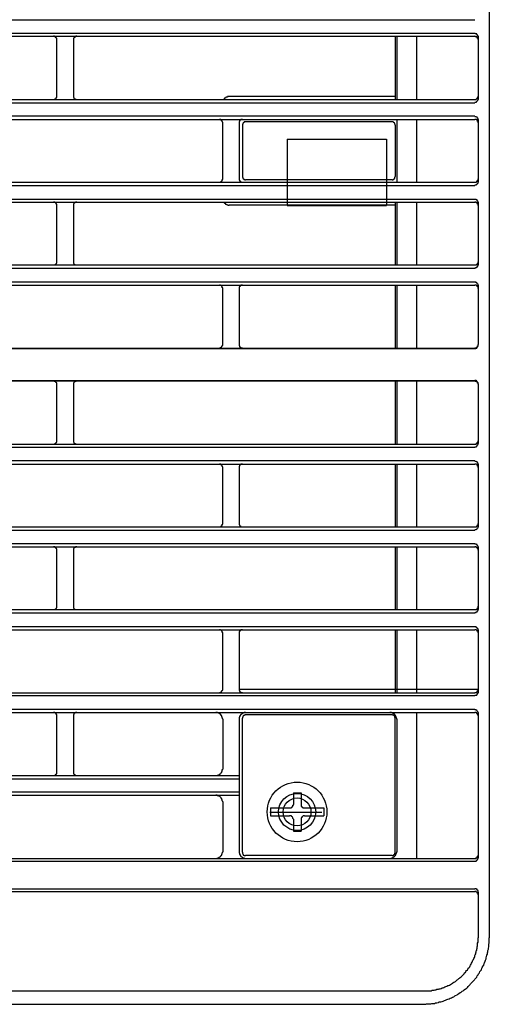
# Model space of a CAD drawing. Header units: millimetres. Extents: x 50532 to 99257, y 49161 to 61325.
# Tile 48 of 256: x 75192 to 75218, y 51512 to 51566. Entities that reach past the tile are written whole.
import ezdxf

# ---------------------------------------------------------------- set-up
doc = ezdxf.new("R2010")
doc.units = ezdxf.units.MM
doc.layers.add('AQUAREA', color=7, linetype='Continuous')

# ---------------------------------------------------------------- blocks, each defined once
blk = doc.blocks.new('SPLIT')
at = {"layer": 'AQUAREA'}
for points in [[(24879.86, -989.12), (24879.86, -1542.75)], [(24308.59, -1405.34), (24877.69, -1405.34)], [(24308.59, -1407.3), (24877.69, -1407.3)], [(24878.18, -1407.86), (24878.18, -1407.86), (24878.18, -1407.79), (24878.18, -1407.72), (24878.11, -1407.72), (24878.11, -1407.65), (24878.11, -1407.58), (24878.04, -1407.58), (24878.04, -1407.51), (24877.97, -1407.51), (24877.97, -1407.44), (24877.9, -1407.44), (24877.83, -1407.44), (24877.76, -1407.44), (24877.76, -1407.37), (24877.69, -1407.37)], [(24308.59, -1407.79), (24877.69, -1407.79)], [(24815.11, -1408.28), (24815.11, -1408.28), (24815.11, -1408.21), (24815.11, -1408.14), (24815.11, -1408.07), (24815.04, -1408.07), (24815.04, -1408), (24814.97, -1408), (24814.97, -1407.93), (24814.9, -1407.93), (24814.9, -1407.86), (24814.83, -1407.86), (24814.76, -1407.86), (24814.76, -1407.79), (24814.69, -1407.79), (24814.62, -1407.79)], [(24815.11, -1416.75), (24815.11, -1408.28)], [(24818.12, -1407.79), (24818.12, -1407.79), (24818.05, -1407.79), (24817.98, -1407.79), (24817.98, -1407.86), (24817.91, -1407.86), (24817.84, -1407.86), (24817.84, -1407.93), (24817.77, -1407.93), (24817.77, -1408), (24817.7, -1408), (24817.7, -1408.07), (24817.63, -1408.07), (24817.63, -1408.14), (24817.63, -1408.21), (24817.63, -1408.28)], [(24817.63, -1408.28), (24817.63, -1416.75)], [(24865.79, -1407.79), (24865.79, -1417.24)], [(24866, -1407.79), (24866, -1417.24)], [(24868.94, -1407.79), (24868.94, -1417.24)], [(24878.18, -1408.28), (24878.18, -1408.28), (24878.18, -1408.21), (24878.18, -1408.14), (24878.11, -1408.14), (24878.11, -1408.07), (24878.11, -1408), (24878.04, -1408), (24878.04, -1407.93), (24877.97, -1407.93), (24877.97, -1407.86), (24877.9, -1407.86), (24877.83, -1407.86), (24877.76, -1407.86), (24877.76, -1407.79), (24877.69, -1407.79)], [(24878.18, -1407.79), (24878.18, -1417.24)], [(24878.18, -1407.86), (24878.18, -1417.17)], [(24308.59, -1417.24), (24877.69, -1417.24)], [(24308.59, -1417.73), (24877.69, -1417.73)], [(24814.62, -1417.24), (24814.62, -1417.24), (24814.69, -1417.24), (24814.76, -1417.24), (24814.83, -1417.24), (24814.83, -1417.17), (24814.9, -1417.17), (24814.97, -1417.1), (24815.04, -1417.1), (24815.04, -1417.03), (24815.04, -1416.96), (24815.11, -1416.96), (24815.11, -1416.89), (24815.11, -1416.82), (24815.11, -1416.75)], [(24817.63, -1416.75), (24817.63, -1416.75), (24817.63, -1416.82), (24817.63, -1416.89), (24817.63, -1416.96), (24817.7, -1416.96), (24817.7, -1417.03), (24817.7, -1417.1), (24817.77, -1417.1), (24817.77, -1417.17), (24817.84, -1417.17), (24817.91, -1417.17), (24817.91, -1417.24), (24817.98, -1417.24), (24818.05, -1417.24), (24818.12, -1417.24)], [(24840.94, -1416.82), (24840.94, -1416.82), (24840.87, -1416.82), (24840.8, -1416.82), (24840.73, -1416.82), (24840.66, -1416.82), (24840.66, -1416.89), (24840.59, -1416.89), (24840.52, -1416.89), (24840.45, -1416.89), (24840.45, -1416.96), (24840.38, -1416.96), (24840.38, -1417.03), (24840.31, -1417.03), (24840.24, -1417.03), (24840.24, -1417.1), (24840.17, -1417.1), (24840.17, -1417.17), (24840.1, -1417.24)], [(24865.79, -1416.82), (24840.94, -1416.82)], [(24877.69, -1417.24), (24877.69, -1417.24), (24877.76, -1417.24), (24877.83, -1417.24), (24877.9, -1417.17), (24877.97, -1417.17), (24877.97, -1417.1), (24878.04, -1417.1), (24878.04, -1417.03), (24878.11, -1417.03), (24878.11, -1416.96), (24878.18, -1416.89), (24878.18, -1416.82), (24878.18, -1416.75)], [(24877.69, -1417.66), (24877.69, -1417.66), (24877.76, -1417.66), (24877.83, -1417.66), (24877.9, -1417.66), (24877.9, -1417.59), (24877.97, -1417.59), (24877.97, -1417.52), (24878.04, -1417.52), (24878.04, -1417.45), (24878.11, -1417.45), (24878.11, -1417.38), (24878.18, -1417.31), (24878.18, -1417.24), (24878.18, -1417.17)], [(24308.59, -1419.69), (24877.69, -1419.69)], [(24308.59, -1420.25), (24877.69, -1420.25)], [(24839.96, -1420.74), (24839.96, -1420.67), (24839.89, -1420.6), (24839.89, -1420.53), (24839.89, -1420.46), (24839.82, -1420.46), (24839.82, -1420.39), (24839.75, -1420.39), (24839.75, -1420.32), (24839.68, -1420.32), (24839.68, -1420.25), (24839.61, -1420.25), (24839.54, -1420.25), (24839.47, -1420.25)], [(24839.96, -1429.14), (24839.96, -1420.74)], [(24842.9, -1420.25), (24842.9, -1420.25), (24842.83, -1420.25), (24842.76, -1420.25), (24842.69, -1420.25), (24842.62, -1420.32), (24842.55, -1420.32), (24842.55, -1420.39), (24842.48, -1420.39), (24842.48, -1420.46), (24842.48, -1420.53), (24842.41, -1420.53), (24842.41, -1420.6), (24842.41, -1420.67), (24842.41, -1420.74)], [(24842.41, -1420.74), (24842.41, -1429.14)], [(24843.39, -1420.6), (24843.39, -1420.6), (24843.32, -1420.6), (24843.25, -1420.6), (24843.18, -1420.6), (24843.18, -1420.67), (24843.11, -1420.67), (24843.11, -1420.74), (24843.04, -1420.74), (24843.04, -1420.81), (24842.97, -1420.81), (24842.97, -1420.88), (24842.97, -1420.95), (24842.9, -1420.95), (24842.9, -1421.02), (24842.9, -1421.09)], [(24865.3, -1420.6), (24843.39, -1420.6)], [(24865.79, -1421.09), (24865.79, -1421.09), (24865.79, -1421.02), (24865.79, -1420.95), (24865.72, -1420.95), (24865.72, -1420.88), (24865.72, -1420.81), (24865.65, -1420.81), (24865.65, -1420.74), (24865.58, -1420.74), (24865.58, -1420.67), (24865.51, -1420.67), (24865.44, -1420.6), (24865.37, -1420.6), (24865.3, -1420.6)], [(24866, -1420.25), (24866, -1429.63)], [(24868.94, -1420.25), (24868.94, -1429.63)], [(24878.18, -1420.32), (24878.18, -1420.25), (24878.18, -1420.18), (24878.18, -1420.11), (24878.11, -1420.11), (24878.11, -1420.04), (24878.11, -1419.97), (24878.04, -1419.97), (24878.04, -1419.9), (24877.97, -1419.9), (24877.9, -1419.83), (24877.83, -1419.83), (24877.76, -1419.83), (24877.69, -1419.83)], [(24878.18, -1420.74), (24878.18, -1420.67), (24878.18, -1420.6), (24878.18, -1420.53), (24878.11, -1420.53), (24878.11, -1420.46), (24878.11, -1420.39), (24878.04, -1420.39), (24878.04, -1420.32), (24877.97, -1420.32), (24877.9, -1420.25), (24877.83, -1420.25), (24877.76, -1420.25), (24877.69, -1420.25)], [(24878.18, -1420.25), (24878.18, -1429.63)], [(24878.18, -1420.32), (24878.18, -1429.56)], [(24842.9, -1421.09), (24842.9, -1428.79)], [(24865.79, -1421.09), (24865.79, -1428.79)], [(24849.62, -1423.19), (24864.46, -1423.19)], [(24849.62, -1423.19), (24849.62, -1433.13)], [(24864.46, -1423.19), (24864.46, -1433.13)], [(24308.59, -1429.63), (24877.69, -1429.63)], [(24839.47, -1429.63), (24839.47, -1429.63), (24839.54, -1429.63), (24839.61, -1429.63), (24839.68, -1429.63), (24839.68, -1429.56), (24839.75, -1429.56), (24839.75, -1429.49), (24839.82, -1429.49), (24839.82, -1429.42), (24839.89, -1429.42), (24839.89, -1429.35), (24839.89, -1429.28), (24839.89, -1429.21), (24839.96, -1429.21), (24839.96, -1429.14)], [(24842.41, -1429.14), (24842.41, -1429.14), (24842.41, -1429.21), (24842.41, -1429.28), (24842.41, -1429.35), (24842.48, -1429.35), (24842.48, -1429.42), (24842.55, -1429.42), (24842.55, -1429.49), (24842.62, -1429.49), (24842.62, -1429.56), (24842.69, -1429.56), (24842.69, -1429.63), (24842.76, -1429.63), (24842.83, -1429.63), (24842.9, -1429.63)], [(24842.9, -1428.79), (24842.9, -1428.79), (24842.9, -1428.86), (24842.9, -1428.93), (24842.97, -1428.93), (24842.97, -1429), (24842.97, -1429.07), (24843.04, -1429.07), (24843.04, -1429.14), (24843.11, -1429.14), (24843.11, -1429.21), (24843.18, -1429.21), (24843.25, -1429.21), (24843.25, -1429.28), (24843.32, -1429.28), (24843.39, -1429.28)], [(24865.3, -1429.28), (24843.39, -1429.28)], [(24865.3, -1429.28), (24865.3, -1429.28), (24865.37, -1429.28), (24865.44, -1429.28), (24865.44, -1429.21), (24865.51, -1429.21), (24865.58, -1429.21), (24865.58, -1429.14), (24865.65, -1429.14), (24865.65, -1429.07), (24865.72, -1429.07), (24865.72, -1429), (24865.72, -1428.93), (24865.72, -1428.86), (24865.79, -1428.86), (24865.79, -1428.79)], [(24877.69, -1429.63), (24877.69, -1429.63), (24877.76, -1429.63), (24877.83, -1429.63), (24877.9, -1429.63), (24877.9, -1429.56), (24877.97, -1429.56), (24877.97, -1429.49), (24878.04, -1429.49), (24878.04, -1429.42), (24878.11, -1429.42), (24878.11, -1429.35), (24878.18, -1429.35), (24878.18, -1429.28), (24878.18, -1429.21), (24878.18, -1429.14)], [(24877.69, -1430.05), (24877.69, -1430.05), (24877.76, -1430.05), (24877.83, -1430.05), (24877.9, -1430.05), (24877.9, -1429.98), (24877.97, -1429.98), (24877.97, -1429.91), (24878.04, -1429.91), (24878.11, -1429.84), (24878.11, -1429.77), (24878.18, -1429.77), (24878.18, -1429.7), (24878.18, -1429.63), (24878.18, -1429.56)], [(24308.59, -1430.12), (24877.69, -1430.12)], [(24308.59, -1432.15), (24877.69, -1432.15)], [(24878.18, -1432.71), (24878.18, -1432.71), (24878.18, -1432.64), (24878.18, -1432.57), (24878.18, -1432.5), (24878.11, -1432.5), (24878.11, -1432.43), (24878.11, -1432.36), (24878.04, -1432.36), (24878.04, -1432.29), (24877.97, -1432.29), (24877.9, -1432.29), (24877.9, -1432.22), (24877.83, -1432.22), (24877.76, -1432.22), (24877.69, -1432.22)], [(24308.59, -1432.64), (24877.69, -1432.64)], [(24815.11, -1433.13), (24815.11, -1433.13), (24815.11, -1433.06), (24815.11, -1432.99), (24815.11, -1432.92), (24815.04, -1432.92), (24815.04, -1432.85), (24815.04, -1432.78), (24814.97, -1432.78), (24814.97, -1432.71), (24814.9, -1432.71), (24814.83, -1432.64), (24814.76, -1432.64), (24814.69, -1432.64), (24814.62, -1432.64)], [(24815.11, -1441.53), (24815.11, -1433.13)], [(24818.12, -1432.64), (24818.12, -1432.64), (24818.05, -1432.64), (24817.98, -1432.64), (24817.91, -1432.64), (24817.84, -1432.71), (24817.77, -1432.71), (24817.77, -1432.78), (24817.7, -1432.78), (24817.7, -1432.85), (24817.63, -1432.92), (24817.63, -1432.99), (24817.63, -1433.06), (24817.63, -1433.13)], [(24817.63, -1433.13), (24817.63, -1441.53)], [(24840.1, -1432.64), (24840.1, -1432.64), (24840.17, -1432.64), (24840.17, -1432.71), (24840.24, -1432.78), (24840.31, -1432.78), (24840.31, -1432.85), (24840.38, -1432.85), (24840.38, -1432.92), (24840.45, -1432.92), (24840.52, -1432.92), (24840.52, -1432.99), (24840.59, -1432.99), (24840.66, -1432.99), (24840.73, -1433.06), (24840.8, -1433.06), (24840.87, -1433.06), (24840.94, -1433.06)], [(24865.79, -1433.06), (24840.94, -1433.06)], [(24849.62, -1433.13), (24864.46, -1433.13)], [(24865.79, -1432.64), (24865.79, -1442.02)], [(24866, -1432.64), (24866, -1442.02)], [(24868.94, -1432.64), (24868.94, -1442.02)], [(24878.18, -1433.13), (24878.18, -1433.13), (24878.18, -1433.06), (24878.18, -1432.99), (24878.18, -1432.92), (24878.11, -1432.92), (24878.11, -1432.85), (24878.11, -1432.78), (24878.04, -1432.78), (24878.04, -1432.71), (24877.97, -1432.71), (24877.9, -1432.71), (24877.9, -1432.64), (24877.83, -1432.64), (24877.76, -1432.64), (24877.69, -1432.64)], [(24878.18, -1432.64), (24878.18, -1442.02)], [(24878.18, -1432.71), (24878.18, -1441.95)], [(24308.59, -1442.02), (24877.69, -1442.02)], [(24308.59, -1442.51), (24877.69, -1442.51)], [(24814.62, -1442.02), (24814.62, -1442.02), (24814.69, -1442.02), (24814.76, -1442.02), (24814.83, -1442.02), (24814.9, -1441.95), (24814.97, -1441.95), (24814.97, -1441.88), (24815.04, -1441.88), (24815.04, -1441.81), (24815.11, -1441.74), (24815.11, -1441.67), (24815.11, -1441.6), (24815.11, -1441.53)], [(24817.63, -1441.53), (24817.63, -1441.53), (24817.63, -1441.6), (24817.63, -1441.67), (24817.63, -1441.74), (24817.63, -1441.81), (24817.7, -1441.81), (24817.7, -1441.88), (24817.77, -1441.88), (24817.77, -1441.95), (24817.84, -1441.95), (24817.91, -1442.02), (24817.98, -1442.02), (24818.05, -1442.02), (24818.12, -1442.02)], [(24877.69, -1442.02), (24877.69, -1442.02), (24877.76, -1442.02), (24877.83, -1442.02), (24877.9, -1442.02), (24877.9, -1441.95), (24877.97, -1441.95), (24878.04, -1441.95), (24878.04, -1441.88), (24878.11, -1441.88), (24878.11, -1441.81), (24878.11, -1441.74), (24878.18, -1441.74), (24878.18, -1441.67), (24878.18, -1441.6), (24878.18, -1441.53)], [(24877.69, -1442.44), (24877.69, -1442.44), (24877.76, -1442.44), (24877.83, -1442.44), (24877.9, -1442.44), (24877.9, -1442.37), (24877.97, -1442.37), (24878.04, -1442.37), (24878.04, -1442.3), (24878.11, -1442.3), (24878.11, -1442.23), (24878.11, -1442.16), (24878.18, -1442.16), (24878.18, -1442.09), (24878.18, -1442.02), (24878.18, -1441.95)], [(24308.59, -1444.54), (24877.69, -1444.54)], [(24308.59, -1445.03), (24877.69, -1445.03)], [(24839.96, -1445.52), (24839.96, -1445.52), (24839.96, -1445.45), (24839.89, -1445.45), (24839.89, -1445.38), (24839.89, -1445.31), (24839.89, -1445.24), (24839.82, -1445.24), (24839.82, -1445.17), (24839.75, -1445.17), (24839.75, -1445.1), (24839.68, -1445.1), (24839.61, -1445.03), (24839.54, -1445.03), (24839.47, -1445.03)], [(24839.96, -1453.92), (24839.96, -1445.52)], [(24842.9, -1445.03), (24842.9, -1445.03), (24842.83, -1445.03), (24842.76, -1445.03), (24842.69, -1445.03), (24842.69, -1445.1), (24842.62, -1445.1), (24842.62, -1445.17), (24842.55, -1445.17), (24842.55, -1445.24), (24842.48, -1445.24), (24842.48, -1445.31), (24842.41, -1445.31), (24842.41, -1445.38), (24842.41, -1445.45), (24842.41, -1445.52)], [(24842.41, -1445.52), (24842.41, -1453.92)], [(24865.79, -1445.03), (24865.79, -1454.48)], [(24866, -1445.03), (24866, -1454.48)], [(24868.94, -1445.03), (24868.94, -1454.48)], [(24878.18, -1445.1), (24878.18, -1445.1), (24878.18, -1445.03), (24878.18, -1444.96), (24878.18, -1444.89), (24878.11, -1444.89), (24878.11, -1444.82), (24878.04, -1444.82), (24878.04, -1444.75), (24877.97, -1444.75), (24877.97, -1444.68), (24877.9, -1444.68), (24877.9, -1444.61), (24877.83, -1444.61), (24877.76, -1444.61), (24877.69, -1444.61)], [(24878.18, -1445.52), (24878.18, -1445.52), (24878.18, -1445.45), (24878.18, -1445.38), (24878.18, -1445.31), (24878.11, -1445.31), (24878.11, -1445.24), (24878.04, -1445.24), (24878.04, -1445.17), (24877.97, -1445.17), (24877.97, -1445.1), (24877.9, -1445.1), (24877.9, -1445.03), (24877.83, -1445.03), (24877.76, -1445.03), (24877.69, -1445.03)], [(24878.18, -1445.03), (24878.18, -1453.92)], [(24308.59, -1454.48), (24877.69, -1454.48)], [(24308.59, -1454.55), (24877.69, -1454.55)], [(24839.47, -1454.48), (24839.47, -1454.48), (24839.47, -1454.41), (24839.54, -1454.41), (24839.61, -1454.41), (24839.68, -1454.41), (24839.68, -1454.34), (24839.75, -1454.34), (24839.82, -1454.27), (24839.82, -1454.2), (24839.89, -1454.2), (24839.89, -1454.13), (24839.89, -1454.06), (24839.96, -1454.06), (24839.96, -1453.99), (24839.96, -1453.92)], [(24842.41, -1453.92), (24842.41, -1453.99), (24842.41, -1454.06), (24842.41, -1454.13), (24842.48, -1454.13), (24842.48, -1454.2), (24842.48, -1454.27), (24842.55, -1454.27), (24842.55, -1454.34), (24842.62, -1454.34), (24842.62, -1454.41), (24842.69, -1454.41), (24842.76, -1454.41), (24842.83, -1454.41), (24842.9, -1454.41), (24842.9, -1454.48)], [(24877.69, -1454.48), (24877.69, -1454.48), (24877.69, -1454.41), (24877.76, -1454.41), (24877.83, -1454.41), (24877.9, -1454.41), (24877.97, -1454.41), (24877.97, -1454.34), (24878.04, -1454.34), (24878.04, -1454.27), (24878.11, -1454.27), (24878.11, -1454.2), (24878.11, -1454.13), (24878.18, -1454.13), (24878.18, -1454.06), (24878.18, -1453.99), (24878.18, -1453.92)], [(24877.69, -1454.55), (24877.69, -1454.55), (24877.76, -1454.55), (24877.83, -1454.55), (24877.83, -1454.48), (24877.9, -1454.48), (24877.97, -1454.48), (24877.97, -1454.41), (24878.04, -1454.41), (24878.04, -1454.34), (24878.11, -1454.34), (24878.11, -1454.27), (24878.11, -1454.2), (24878.18, -1454.2), (24878.18, -1454.13), (24878.18, -1454.06)], [(24308.59, -1459.31), (24877.69, -1459.31)], [(24308.59, -1459.38), (24877.69, -1459.38)], [(24815.11, -1459.87), (24815.11, -1459.87), (24815.11, -1459.8), (24815.11, -1459.73), (24815.11, -1459.66), (24815.04, -1459.66), (24815.04, -1459.59), (24814.97, -1459.59), (24814.97, -1459.52), (24814.9, -1459.52), (24814.9, -1459.45), (24814.83, -1459.45), (24814.76, -1459.45), (24814.69, -1459.38), (24814.62, -1459.38)], [(24815.11, -1468.34), (24815.11, -1459.87)], [(24818.12, -1459.38), (24818.12, -1459.38), (24818.05, -1459.38), (24817.98, -1459.45), (24817.91, -1459.45), (24817.84, -1459.45), (24817.84, -1459.52), (24817.77, -1459.52), (24817.77, -1459.59), (24817.7, -1459.59), (24817.7, -1459.66), (24817.63, -1459.66), (24817.63, -1459.73), (24817.63, -1459.8), (24817.63, -1459.87)], [(24817.63, -1459.87), (24817.63, -1468.34)], [(24865.79, -1459.38), (24865.79, -1468.83)], [(24866, -1459.38), (24866, -1468.83)], [(24868.94, -1459.38), (24868.94, -1468.83)], [(24878.18, -1459.8), (24878.18, -1459.8), (24878.18, -1459.73), (24878.18, -1459.66), (24878.11, -1459.59), (24878.11, -1459.52), (24878.04, -1459.52), (24878.04, -1459.45), (24877.97, -1459.45), (24877.97, -1459.38), (24877.9, -1459.38), (24877.9, -1459.31), (24877.83, -1459.31), (24877.76, -1459.31), (24877.69, -1459.31)], [(24878.18, -1459.87), (24878.18, -1459.87), (24878.18, -1459.8), (24878.18, -1459.73), (24878.11, -1459.73), (24878.11, -1459.66), (24878.11, -1459.59), (24878.04, -1459.59), (24878.04, -1459.52), (24877.97, -1459.52), (24877.97, -1459.45), (24877.9, -1459.45), (24877.83, -1459.45), (24877.76, -1459.45), (24877.76, -1459.38), (24877.69, -1459.38)], [(24878.18, -1459.8), (24878.18, -1468.76)], [(24308.59, -1468.83), (24877.69, -1468.83)], [(24308.59, -1469.32), (24877.69, -1469.32)], [(24814.62, -1468.83), (24814.62, -1468.83), (24814.69, -1468.83), (24814.76, -1468.83), (24814.83, -1468.83), (24814.83, -1468.76), (24814.9, -1468.76), (24814.97, -1468.69), (24815.04, -1468.69), (24815.04, -1468.62), (24815.04, -1468.55), (24815.11, -1468.55), (24815.11, -1468.48), (24815.11, -1468.41), (24815.11, -1468.34)], [(24817.63, -1468.34), (24817.63, -1468.34), (24817.63, -1468.41), (24817.63, -1468.48), (24817.63, -1468.55), (24817.7, -1468.55), (24817.7, -1468.62), (24817.7, -1468.69), (24817.77, -1468.69), (24817.77, -1468.76), (24817.84, -1468.76), (24817.91, -1468.76), (24817.91, -1468.83), (24817.98, -1468.83), (24818.05, -1468.83), (24818.12, -1468.83)], [(24877.69, -1468.83), (24877.69, -1468.83), (24877.76, -1468.83), (24877.83, -1468.83), (24877.9, -1468.83), (24877.9, -1468.76), (24877.97, -1468.76), (24877.97, -1468.69), (24878.04, -1468.69), (24878.04, -1468.62), (24878.11, -1468.62), (24878.11, -1468.55), (24878.18, -1468.48), (24878.18, -1468.41), (24878.18, -1468.34)], [(24877.69, -1469.25), (24877.69, -1469.25), (24877.76, -1469.25), (24877.83, -1469.25), (24877.9, -1469.25), (24877.9, -1469.18), (24877.97, -1469.18), (24877.97, -1469.11), (24878.04, -1469.11), (24878.04, -1469.04), (24878.11, -1469.04), (24878.11, -1468.97), (24878.18, -1468.9), (24878.18, -1468.83), (24878.18, -1468.76)], [(24308.59, -1471.28), (24877.69, -1471.28)], [(24308.59, -1471.84), (24877.69, -1471.84)], [(24839.96, -1472.33), (24839.96, -1472.26), (24839.89, -1472.19), (24839.89, -1472.12), (24839.89, -1472.05), (24839.82, -1472.05), (24839.82, -1471.98), (24839.75, -1471.98), (24839.75, -1471.91), (24839.68, -1471.91), (24839.68, -1471.84), (24839.61, -1471.84), (24839.54, -1471.84), (24839.47, -1471.84)], [(24839.96, -1480.73), (24839.96, -1472.33)], [(24842.9, -1471.84), (24842.9, -1471.84), (24842.83, -1471.84), (24842.76, -1471.84), (24842.69, -1471.84), (24842.62, -1471.91), (24842.55, -1471.91), (24842.55, -1471.98), (24842.48, -1471.98), (24842.48, -1472.05), (24842.48, -1472.12), (24842.41, -1472.12), (24842.41, -1472.19), (24842.41, -1472.26), (24842.41, -1472.33)], [(24842.41, -1472.33), (24842.41, -1480.73)], [(24865.79, -1471.84), (24865.79, -1481.22)], [(24866, -1471.84), (24866, -1481.22)], [(24868.94, -1471.84), (24868.94, -1481.22)], [(24878.18, -1471.91), (24878.18, -1471.84), (24878.18, -1471.77), (24878.18, -1471.7), (24878.11, -1471.7), (24878.11, -1471.63), (24878.11, -1471.56), (24878.04, -1471.56), (24878.04, -1471.49), (24877.97, -1471.49), (24877.9, -1471.42), (24877.83, -1471.42), (24877.76, -1471.42), (24877.69, -1471.42)], [(24878.18, -1472.33), (24878.18, -1472.26), (24878.18, -1472.19), (24878.18, -1472.12), (24878.11, -1472.12), (24878.11, -1472.05), (24878.11, -1471.98), (24878.04, -1471.98), (24878.04, -1471.91), (24877.97, -1471.91), (24877.9, -1471.84), (24877.83, -1471.84), (24877.76, -1471.84), (24877.69, -1471.84)], [(24878.18, -1471.84), (24878.18, -1481.22)], [(24878.18, -1471.91), (24878.18, -1481.15)], [(24839.47, -1481.22), (24839.47, -1481.22), (24839.54, -1481.22), (24839.61, -1481.22), (24839.68, -1481.22), (24839.68, -1481.15), (24839.75, -1481.15), (24839.75, -1481.08), (24839.82, -1481.08), (24839.82, -1481.01), (24839.89, -1481.01), (24839.89, -1480.94), (24839.89, -1480.87), (24839.89, -1480.8), (24839.96, -1480.8), (24839.96, -1480.73)], [(24842.41, -1480.73), (24842.41, -1480.73), (24842.41, -1480.8), (24842.41, -1480.87), (24842.41, -1480.94), (24842.48, -1480.94), (24842.48, -1481.01), (24842.55, -1481.08), (24842.62, -1481.08), (24842.62, -1481.15), (24842.69, -1481.15), (24842.69, -1481.22), (24842.76, -1481.22), (24842.83, -1481.22), (24842.9, -1481.22)], [(24877.69, -1481.22), (24877.69, -1481.22), (24877.76, -1481.22), (24877.83, -1481.22), (24877.9, -1481.22), (24877.9, -1481.15), (24877.97, -1481.15), (24877.97, -1481.08), (24878.04, -1481.08), (24878.11, -1481.01), (24878.11, -1480.94), (24878.18, -1480.94), (24878.18, -1480.87), (24878.18, -1480.8), (24878.18, -1480.73)], [(24877.69, -1481.64), (24877.69, -1481.64), (24877.76, -1481.64), (24877.83, -1481.64), (24877.9, -1481.64), (24877.9, -1481.57), (24877.97, -1481.57), (24877.97, -1481.5), (24878.04, -1481.5), (24878.11, -1481.43), (24878.11, -1481.36), (24878.18, -1481.36), (24878.18, -1481.29), (24878.18, -1481.22), (24878.18, -1481.15)], [(24308.59, -1481.22), (24877.69, -1481.22)], [(24308.59, -1481.71), (24877.69, -1481.71)], [(24308.59, -1483.74), (24877.69, -1483.74)], [(24878.18, -1484.3), (24878.18, -1484.3), (24878.18, -1484.23), (24878.18, -1484.16), (24878.18, -1484.09), (24878.11, -1484.09), (24878.11, -1484.02), (24878.11, -1483.95), (24878.04, -1483.95), (24878.04, -1483.88), (24877.97, -1483.88), (24877.9, -1483.88), (24877.9, -1483.81), (24877.83, -1483.81), (24877.76, -1483.81), (24877.69, -1483.81)], [(24308.59, -1484.23), (24877.69, -1484.23)], [(24815.11, -1484.72), (24815.11, -1484.72), (24815.11, -1484.65), (24815.11, -1484.58), (24815.11, -1484.51), (24815.04, -1484.51), (24815.04, -1484.44), (24815.04, -1484.37), (24814.97, -1484.37), (24814.97, -1484.3), (24814.9, -1484.3), (24814.83, -1484.3), (24814.83, -1484.23), (24814.76, -1484.23), (24814.69, -1484.23), (24814.62, -1484.23)], [(24815.11, -1493.12), (24815.11, -1484.72)], [(24818.12, -1484.23), (24818.12, -1484.23), (24818.05, -1484.23), (24817.98, -1484.23), (24817.91, -1484.23), (24817.91, -1484.3), (24817.84, -1484.3), (24817.77, -1484.3), (24817.77, -1484.37), (24817.7, -1484.37), (24817.7, -1484.44), (24817.63, -1484.51), (24817.63, -1484.58), (24817.63, -1484.65), (24817.63, -1484.72)], [(24817.63, -1484.72), (24817.63, -1493.12)], [(24865.79, -1484.23), (24865.79, -1493.61)], [(24866, -1484.23), (24866, -1493.61)], [(24868.94, -1484.23), (24868.94, -1493.61)], [(24878.18, -1484.72), (24878.18, -1484.72), (24878.18, -1484.65), (24878.18, -1484.58), (24878.18, -1484.51), (24878.11, -1484.51), (24878.11, -1484.44), (24878.11, -1484.37), (24878.04, -1484.37), (24877.97, -1484.3), (24877.9, -1484.3), (24877.9, -1484.23), (24877.83, -1484.23), (24877.76, -1484.23), (24877.69, -1484.23)], [(24878.18, -1484.23), (24878.18, -1493.61)], [(24878.18, -1484.3), (24878.18, -1493.54)], [(24308.59, -1493.61), (24877.69, -1493.61)], [(24308.59, -1494.1), (24877.69, -1494.1)], [(24814.62, -1493.61), (24814.62, -1493.61), (24814.69, -1493.61), (24814.76, -1493.61), (24814.83, -1493.61), (24814.9, -1493.54), (24814.97, -1493.54), (24814.97, -1493.47), (24815.04, -1493.47), (24815.04, -1493.4), (24815.11, -1493.33), (24815.11, -1493.26), (24815.11, -1493.19), (24815.11, -1493.12)], [(24817.63, -1493.12), (24817.63, -1493.12), (24817.63, -1493.19), (24817.63, -1493.26), (24817.63, -1493.33), (24817.63, -1493.4), (24817.7, -1493.4), (24817.7, -1493.47), (24817.77, -1493.47), (24817.77, -1493.54), (24817.84, -1493.54), (24817.91, -1493.61), (24817.98, -1493.61), (24818.05, -1493.61), (24818.12, -1493.61)], [(24877.69, -1493.61), (24877.69, -1493.61), (24877.76, -1493.61), (24877.83, -1493.61), (24877.9, -1493.61), (24877.9, -1493.54), (24877.97, -1493.54), (24878.04, -1493.54), (24878.04, -1493.47), (24878.11, -1493.47), (24878.11, -1493.4), (24878.11, -1493.33), (24878.18, -1493.33), (24878.18, -1493.26), (24878.18, -1493.19), (24878.18, -1493.12)], [(24877.69, -1494.03), (24877.69, -1494.03), (24877.76, -1494.03), (24877.83, -1494.03), (24877.9, -1494.03), (24877.9, -1493.96), (24877.97, -1493.96), (24878.04, -1493.96), (24878.04, -1493.89), (24878.11, -1493.89), (24878.11, -1493.82), (24878.11, -1493.75), (24878.18, -1493.75), (24878.18, -1493.68), (24878.18, -1493.61), (24878.18, -1493.54)], [(24308.59, -1496.13), (24877.69, -1496.13)], [(24308.59, -1496.62), (24877.69, -1496.62)], [(24839.96, -1497.11), (24839.96, -1497.11), (24839.96, -1497.04), (24839.89, -1497.04), (24839.89, -1496.97), (24839.89, -1496.9), (24839.89, -1496.83), (24839.82, -1496.83), (24839.82, -1496.76), (24839.75, -1496.76), (24839.75, -1496.69), (24839.68, -1496.69), (24839.61, -1496.62), (24839.54, -1496.62), (24839.47, -1496.62)], [(24839.96, -1505.51), (24839.96, -1497.11)], [(24842.9, -1496.62), (24842.9, -1496.62), (24842.83, -1496.62), (24842.76, -1496.62), (24842.69, -1496.62), (24842.69, -1496.69), (24842.62, -1496.69), (24842.62, -1496.76), (24842.55, -1496.76), (24842.55, -1496.83), (24842.48, -1496.83), (24842.48, -1496.9), (24842.41, -1496.9), (24842.41, -1496.97), (24842.41, -1497.04), (24842.41, -1497.11)], [(24842.41, -1497.11), (24842.41, -1505.51)], [(24865.79, -1496.62), (24865.79, -1506.07)], [(24866, -1496.62), (24866, -1506.07)], [(24868.94, -1496.62), (24868.94, -1506.07)], [(24878.18, -1496.69), (24878.18, -1496.69), (24878.18, -1496.62), (24878.18, -1496.55), (24878.18, -1496.48), (24878.11, -1496.48), (24878.11, -1496.41), (24878.04, -1496.41), (24878.04, -1496.34), (24877.97, -1496.34), (24877.97, -1496.27), (24877.9, -1496.27), (24877.9, -1496.2), (24877.83, -1496.2), (24877.76, -1496.2), (24877.69, -1496.2)], [(24878.18, -1497.11), (24878.18, -1497.11), (24878.18, -1497.04), (24878.18, -1496.97), (24878.18, -1496.9), (24878.11, -1496.9), (24878.11, -1496.83), (24878.04, -1496.83), (24878.04, -1496.76), (24877.97, -1496.76), (24877.97, -1496.69), (24877.9, -1496.69), (24877.9, -1496.62), (24877.83, -1496.62), (24877.76, -1496.62), (24877.69, -1496.62)], [(24878.18, -1496.62), (24878.18, -1506.07)], [(24878.18, -1496.69), (24878.18, -1505.93)], [(24308.59, -1506.07), (24877.69, -1506.07)], [(24839.47, -1506.07), (24839.47, -1506.07), (24839.47, -1506), (24839.54, -1506), (24839.61, -1506), (24839.68, -1506), (24839.68, -1505.93), (24839.75, -1505.93), (24839.82, -1505.86), (24839.82, -1505.79), (24839.89, -1505.79), (24839.89, -1505.72), (24839.89, -1505.65), (24839.96, -1505.65), (24839.96, -1505.58), (24839.96, -1505.51)], [(24842.41, -1505.51), (24842.41, -1505.58), (24842.41, -1505.65), (24842.41, -1505.72), (24842.48, -1505.72), (24842.48, -1505.79), (24842.48, -1505.86), (24842.55, -1505.86), (24842.55, -1505.93), (24842.62, -1505.93), (24842.62, -1506), (24842.69, -1506), (24842.76, -1506), (24842.83, -1506), (24842.9, -1506), (24842.9, -1506.07)], [(24878.18, -1505.58), (24842.41, -1505.58)], [(24877.69, -1506.07), (24877.69, -1506.07), (24877.69, -1506), (24877.76, -1506), (24877.83, -1506), (24877.9, -1506), (24877.97, -1506), (24877.97, -1505.93), (24878.04, -1505.93), (24878.04, -1505.86), (24878.11, -1505.86), (24878.11, -1505.79), (24878.11, -1505.72), (24878.18, -1505.72), (24878.18, -1505.65), (24878.18, -1505.58), (24878.18, -1505.51)], [(24877.69, -1506.49), (24877.69, -1506.49), (24877.76, -1506.42), (24877.83, -1506.42), (24877.9, -1506.42), (24877.97, -1506.42), (24877.97, -1506.35), (24878.04, -1506.35), (24878.04, -1506.28), (24878.11, -1506.28), (24878.11, -1506.21), (24878.11, -1506.14), (24878.18, -1506.14), (24878.18, -1506.07), (24878.18, -1506), (24878.18, -1505.93)], [(24308.59, -1506.49), (24877.69, -1506.49)], [(24308.59, -1508.52), (24877.69, -1508.52)], [(24308.59, -1509.01), (24877.69, -1509.01)], [(24815.11, -1509.5), (24815.11, -1509.5), (24815.11, -1509.43), (24815.11, -1509.36), (24815.11, -1509.29), (24815.04, -1509.29), (24815.04, -1509.22), (24814.97, -1509.15), (24814.9, -1509.08), (24814.83, -1509.08), (24814.83, -1509.01), (24814.76, -1509.01), (24814.69, -1509.01), (24814.62, -1509.01)], [(24815.11, -1509.5), (24815.11, -1509.5), (24815.11, -1509.43), (24815.11, -1509.36), (24815.11, -1509.29), (24815.04, -1509.29), (24815.04, -1509.22), (24814.97, -1509.15), (24814.9, -1509.08), (24814.83, -1509.08), (24814.83, -1509.01), (24814.76, -1509.01), (24814.69, -1509.01), (24814.62, -1509.01)], [(24818.12, -1509.01), (24818.12, -1509.01), (24818.05, -1509.01), (24817.98, -1509.01), (24817.91, -1509.01), (24817.91, -1509.08), (24817.84, -1509.08), (24817.77, -1509.08), (24817.77, -1509.15), (24817.7, -1509.15), (24817.7, -1509.22), (24817.7, -1509.29), (24817.63, -1509.29), (24817.63, -1509.36), (24817.63, -1509.43), (24817.63, -1509.5)], [(24818.12, -1509.01), (24818.12, -1509.01), (24818.05, -1509.01), (24817.98, -1509.01), (24817.91, -1509.01), (24817.91, -1509.08), (24817.84, -1509.08), (24817.77, -1509.08), (24817.77, -1509.15), (24817.7, -1509.15), (24817.7, -1509.22), (24817.7, -1509.29), (24817.63, -1509.29), (24817.63, -1509.36), (24817.63, -1509.43), (24817.63, -1509.5)], [(24839.96, -1509.99), (24839.96, -1509.99), (24839.96, -1509.92), (24839.89, -1509.85), (24839.89, -1509.78), (24839.89, -1509.71), (24839.89, -1509.64), (24839.82, -1509.64), (24839.82, -1509.57), (24839.82, -1509.5), (24839.75, -1509.5), (24839.75, -1509.43), (24839.75, -1509.36), (24839.68, -1509.36), (24839.68, -1509.29), (24839.61, -1509.29), (24839.61, -1509.22), (24839.54, -1509.22), (24839.47, -1509.15), (24839.4, -1509.15), (24839.33, -1509.08), (24839.26, -1509.08), (24839.19, -1509.08), (24839.19, -1509.01), (24839.12, -1509.01), (24839.05, -1509.01), (24838.98, -1509.01), (24838.91, -1509.01)], [(24843.39, -1509.01), (24843.39, -1509.01), (24843.32, -1509.01), (24843.25, -1509.01), (24843.18, -1509.01), (24843.11, -1509.08), (24843.04, -1509.08), (24842.97, -1509.08), (24842.97, -1509.15), (24842.9, -1509.15), (24842.83, -1509.15), (24842.83, -1509.22), (24842.76, -1509.22), (24842.76, -1509.29), (24842.69, -1509.29), (24842.69, -1509.36), (24842.62, -1509.36), (24842.62, -1509.43), (24842.55, -1509.43), (24842.55, -1509.5), (24842.55, -1509.57), (24842.48, -1509.57), (24842.48, -1509.64), (24842.48, -1509.71), (24842.41, -1509.78), (24842.41, -1509.85), (24842.41, -1509.92), (24842.41, -1509.99)], [(24866, -1509.99), (24866, -1509.99), (24866, -1509.92), (24866, -1509.85), (24865.93, -1509.85), (24865.93, -1509.78), (24865.93, -1509.71), (24865.93, -1509.64), (24865.86, -1509.57), (24865.86, -1509.5), (24865.79, -1509.5), (24865.79, -1509.43), (24865.79, -1509.36), (24865.72, -1509.36), (24865.72, -1509.29), (24865.65, -1509.29), (24865.65, -1509.22), (24865.58, -1509.22), (24865.51, -1509.15), (24865.44, -1509.15), (24865.44, -1509.08), (24865.37, -1509.08), (24865.3, -1509.08), (24865.23, -1509.08), (24865.23, -1509.01), (24865.16, -1509.01), (24865.09, -1509.01), (24865.02, -1509.01), (24864.95, -1509.01)], [(24868.94, -1509.01), (24868.94, -1530.85)], [(24878.18, -1509.08), (24878.18, -1509.08), (24878.18, -1509.01), (24878.18, -1508.94), (24878.11, -1508.87), (24878.11, -1508.8), (24878.04, -1508.8), (24878.04, -1508.73), (24877.97, -1508.73), (24877.97, -1508.66), (24877.9, -1508.66), (24877.83, -1508.59), (24877.76, -1508.59), (24877.69, -1508.59)], [(24878.18, -1509.5), (24878.18, -1509.5), (24878.18, -1509.43), (24878.18, -1509.36), (24878.11, -1509.29), (24878.11, -1509.22), (24878.04, -1509.22), (24878.04, -1509.15), (24877.97, -1509.15), (24877.97, -1509.08), (24877.9, -1509.08), (24877.83, -1509.01), (24877.76, -1509.01), (24877.69, -1509.01)], [(24878.18, -1509.01), (24878.18, -1518.46)], [(24878.18, -1509.08), (24878.18, -1530.78)], [(24815.11, -1517.97), (24815.11, -1509.5)], [(24815.11, -1517.97), (24815.11, -1509.5)], [(24817.63, -1509.5), (24817.63, -1517.97)], [(24817.63, -1509.5), (24817.63, -1517.97)], [(24839.96, -1509.99), (24839.96, -1517.48)], [(24842.41, -1509.99), (24842.41, -1529.87)], [(24843.39, -1509.36), (24843.39, -1509.36), (24843.32, -1509.36), (24843.32, -1509.43), (24843.25, -1509.43), (24843.18, -1509.43), (24843.11, -1509.43), (24843.11, -1509.5), (24843.04, -1509.5), (24843.04, -1509.57), (24842.97, -1509.57), (24842.97, -1509.64), (24842.97, -1509.71), (24842.9, -1509.71), (24842.9, -1509.78), (24842.9, -1509.85)], [(24842.9, -1529.94), (24842.9, -1509.85)], [(24865.3, -1509.36), (24843.39, -1509.36)], [(24865.79, -1509.85), (24865.79, -1509.85), (24865.79, -1509.78), (24865.72, -1509.78), (24865.72, -1509.71), (24865.72, -1509.64), (24865.65, -1509.57), (24865.65, -1509.5), (24865.58, -1509.5), (24865.51, -1509.43), (24865.44, -1509.43), (24865.37, -1509.43), (24865.37, -1509.36), (24865.3, -1509.36)], [(24865.79, -1529.94), (24865.79, -1509.85)], [(24866, -1509.99), (24866, -1529.87)], [(24814.62, -1518.46), (24814.62, -1518.46), (24814.69, -1518.46), (24814.76, -1518.46), (24814.76, -1518.39), (24814.83, -1518.39), (24814.9, -1518.39), (24814.9, -1518.32), (24814.97, -1518.32), (24814.97, -1518.25), (24815.04, -1518.25), (24815.04, -1518.18), (24815.11, -1518.18), (24815.11, -1518.11), (24815.11, -1518.04), (24815.11, -1517.97)], [(24814.62, -1518.46), (24814.62, -1518.46), (24814.69, -1518.46), (24814.76, -1518.46), (24814.76, -1518.39), (24814.83, -1518.39), (24814.9, -1518.39), (24814.9, -1518.32), (24814.97, -1518.32), (24814.97, -1518.25), (24815.04, -1518.25), (24815.04, -1518.18), (24815.11, -1518.18), (24815.11, -1518.11), (24815.11, -1518.04), (24815.11, -1517.97)], [(24817.63, -1517.97), (24817.63, -1517.97), (24817.63, -1518.04), (24817.63, -1518.11), (24817.63, -1518.18), (24817.7, -1518.18), (24817.7, -1518.25), (24817.77, -1518.25), (24817.77, -1518.32), (24817.84, -1518.32), (24817.84, -1518.39), (24817.91, -1518.39), (24817.98, -1518.39), (24817.98, -1518.46), (24818.05, -1518.46), (24818.12, -1518.46)], [(24817.63, -1517.97), (24817.63, -1517.97), (24817.63, -1518.04), (24817.63, -1518.11), (24817.63, -1518.18), (24817.7, -1518.18), (24817.7, -1518.25), (24817.77, -1518.25), (24817.77, -1518.32), (24817.84, -1518.32), (24817.84, -1518.39), (24817.91, -1518.39), (24817.98, -1518.39), (24817.98, -1518.46), (24818.05, -1518.46), (24818.12, -1518.46)], [(24838.91, -1518.46), (24838.98, -1518.46), (24839.05, -1518.46), (24839.12, -1518.46), (24839.12, -1518.39), (24839.19, -1518.39), (24839.26, -1518.39), (24839.33, -1518.39), (24839.33, -1518.32), (24839.4, -1518.32), (24839.47, -1518.32), (24839.47, -1518.25), (24839.54, -1518.25), (24839.54, -1518.18), (24839.61, -1518.18), (24839.68, -1518.11), (24839.75, -1518.04), (24839.75, -1517.97), (24839.82, -1517.97), (24839.82, -1517.9), (24839.82, -1517.83), (24839.89, -1517.83), (24839.89, -1517.76), (24839.89, -1517.69), (24839.89, -1517.62), (24839.89, -1517.55), (24839.96, -1517.55), (24839.96, -1517.48)], [(24343.87, -1518.46), (24842.41, -1518.46)], [(24343.87, -1518.46), (24842.41, -1518.46)], [(24343.87, -1518.95), (24842.41, -1518.95)], [(24879.86, -1518.46), (24879.86, -1521.4)], [(24343.87, -1520.91), (24842.41, -1520.91)], [(24343.87, -1521.4), (24842.41, -1521.4)], [(24343.87, -1521.4), (24842.41, -1521.4)], [(24839.96, -1522.38), (24839.96, -1522.38), (24839.96, -1522.31), (24839.89, -1522.24), (24839.89, -1522.17), (24839.89, -1522.1), (24839.89, -1522.03), (24839.82, -1522.03), (24839.82, -1521.96), (24839.82, -1521.89), (24839.75, -1521.89), (24839.75, -1521.82), (24839.68, -1521.75), (24839.61, -1521.68), (24839.54, -1521.61), (24839.47, -1521.61), (24839.47, -1521.54), (24839.4, -1521.54), (24839.33, -1521.54), (24839.33, -1521.47), (24839.26, -1521.47), (24839.19, -1521.47), (24839.12, -1521.47), (24839.12, -1521.4), (24839.05, -1521.4), (24838.98, -1521.4), (24838.91, -1521.4)], [(24839.96, -1522.38), (24839.96, -1529.87)], [(24850.53, -1521.05), (24851.72, -1521.05)], [(24850.53, -1521.05), (24850.53, -1522.8)], [(24851.72, -1521.05), (24851.72, -1522.8)], [(24847.03, -1523.92), (24854.8, -1523.92)], [(24847.1, -1523.29), (24847.1, -1524.48)], [(24847.1, -1523.29), (24849.97, -1523.29)], [(24849.97, -1523.29), (24850.04, -1523.29), (24850.11, -1523.29), (24850.18, -1523.29), (24850.18, -1523.22), (24850.25, -1523.22), (24850.32, -1523.22), (24850.32, -1523.15), (24850.39, -1523.15), (24850.39, -1523.08), (24850.46, -1523.08), (24850.46, -1523.01), (24850.46, -1522.94), (24850.46, -1522.87), (24850.53, -1522.87), (24850.53, -1522.8)], [(24851.72, -1522.8), (24851.72, -1522.8), (24851.72, -1522.87), (24851.72, -1522.94), (24851.72, -1523.01), (24851.72, -1523.08), (24851.79, -1523.08), (24851.79, -1523.15), (24851.86, -1523.15), (24851.86, -1523.22), (24851.93, -1523.22), (24852, -1523.22), (24852, -1523.29), (24852.07, -1523.29), (24852.14, -1523.29), (24852.21, -1523.29)], [(24852.21, -1523.29), (24855.08, -1523.29)], [(24855.08, -1523.29), (24855.08, -1524.48)], [(24847.1, -1524.48), (24849.97, -1524.48)], [(24850.53, -1524.97), (24850.53, -1524.97), (24850.46, -1524.9), (24850.46, -1524.83), (24850.46, -1524.76), (24850.39, -1524.69), (24850.39, -1524.62), (24850.32, -1524.62), (24850.32, -1524.55), (24850.25, -1524.55), (24850.18, -1524.55), (24850.18, -1524.48), (24850.11, -1524.48), (24850.04, -1524.48), (24849.97, -1524.48)], [(24850.53, -1524.97), (24850.53, -1526.79)], [(24852.21, -1524.48), (24852.14, -1524.48), (24852.07, -1524.48), (24852, -1524.48), (24852, -1524.55), (24851.93, -1524.55), (24851.86, -1524.62), (24851.79, -1524.62), (24851.79, -1524.69), (24851.79, -1524.76), (24851.72, -1524.76), (24851.72, -1524.83), (24851.72, -1524.9), (24851.72, -1524.97)], [(24851.72, -1524.97), (24851.72, -1526.79)], [(24852.21, -1524.48), (24855.08, -1524.48)], [(24850.53, -1526.79), (24851.72, -1526.79)], [(24308.59, -1530.85), (24877.69, -1530.85)], [(24308.59, -1531.27), (24877.69, -1531.27)], [(24838.91, -1530.85), (24838.98, -1530.85), (24839.05, -1530.85), (24839.12, -1530.85), (24839.19, -1530.78), (24839.26, -1530.78), (24839.33, -1530.78), (24839.33, -1530.71), (24839.4, -1530.71), (24839.47, -1530.71), (24839.47, -1530.64), (24839.54, -1530.64), (24839.61, -1530.57), (24839.68, -1530.57), (24839.68, -1530.5), (24839.75, -1530.43), (24839.75, -1530.36), (24839.82, -1530.36), (24839.82, -1530.29), (24839.82, -1530.22), (24839.89, -1530.22), (24839.89, -1530.15), (24839.89, -1530.08), (24839.89, -1530.01), (24839.96, -1529.94), (24839.96, -1529.87)], [(24842.41, -1529.87), (24842.41, -1529.87), (24842.41, -1529.94), (24842.41, -1530.01), (24842.41, -1530.08), (24842.48, -1530.08), (24842.48, -1530.15), (24842.48, -1530.22), (24842.48, -1530.29), (24842.55, -1530.29), (24842.55, -1530.36), (24842.55, -1530.43), (24842.62, -1530.43), (24842.62, -1530.5), (24842.69, -1530.5), (24842.69, -1530.57), (24842.76, -1530.57), (24842.76, -1530.64), (24842.83, -1530.64), (24842.9, -1530.71), (24842.97, -1530.71), (24842.97, -1530.78), (24843.04, -1530.78), (24843.11, -1530.78), (24843.18, -1530.78), (24843.18, -1530.85), (24843.25, -1530.85), (24843.32, -1530.85), (24843.39, -1530.85)], [(24842.9, -1529.94), (24842.9, -1529.94), (24842.9, -1530.01), (24842.9, -1530.08), (24842.97, -1530.15), (24842.97, -1530.22), (24843.04, -1530.29), (24843.04, -1530.36), (24843.11, -1530.36), (24843.18, -1530.36), (24843.18, -1530.43), (24843.25, -1530.43), (24843.32, -1530.43), (24843.39, -1530.43)], [(24865.3, -1530.43), (24843.39, -1530.43)], [(24864.95, -1530.85), (24865.02, -1530.85), (24865.09, -1530.85), (24865.16, -1530.85), (24865.23, -1530.78), (24865.3, -1530.78), (24865.37, -1530.78), (24865.44, -1530.71), (24865.51, -1530.71), (24865.51, -1530.64), (24865.58, -1530.64), (24865.65, -1530.57), (24865.72, -1530.57), (24865.72, -1530.5), (24865.79, -1530.43), (24865.79, -1530.36), (24865.86, -1530.36), (24865.86, -1530.29), (24865.86, -1530.22), (24865.93, -1530.22), (24865.93, -1530.15), (24865.93, -1530.08), (24865.93, -1530.01), (24866, -1530.01), (24866, -1529.94), (24866, -1529.87)], [(24865.3, -1530.43), (24865.3, -1530.43), (24865.37, -1530.43), (24865.44, -1530.43), (24865.51, -1530.43), (24865.51, -1530.36), (24865.58, -1530.36), (24865.58, -1530.29), (24865.65, -1530.29), (24865.65, -1530.22), (24865.72, -1530.22), (24865.72, -1530.15), (24865.72, -1530.08), (24865.79, -1530.08), (24865.79, -1530.01), (24865.79, -1529.94)], [(24877.69, -1530.85), (24877.69, -1530.85), (24877.76, -1530.85), (24877.83, -1530.85), (24877.83, -1530.78), (24877.9, -1530.78), (24877.97, -1530.78), (24877.97, -1530.71), (24878.04, -1530.71), (24878.04, -1530.64), (24878.11, -1530.64), (24878.11, -1530.57), (24878.11, -1530.5), (24878.18, -1530.5), (24878.18, -1530.43), (24878.18, -1530.36)], [(24877.69, -1531.27), (24877.69, -1531.27), (24877.76, -1531.27), (24877.83, -1531.27), (24877.83, -1531.2), (24877.9, -1531.2), (24877.97, -1531.2), (24877.97, -1531.13), (24878.04, -1531.13), (24878.04, -1531.06), (24878.11, -1531.06), (24878.11, -1530.99), (24878.11, -1530.92), (24878.18, -1530.92), (24878.18, -1530.85), (24878.18, -1530.78)], [(24308.59, -1535.4), (24877.69, -1535.4)], [(24878.18, -1535.89), (24878.18, -1535.89), (24878.18, -1535.82), (24878.18, -1535.75), (24878.18, -1535.68), (24878.11, -1535.68), (24878.11, -1535.61), (24878.11, -1535.54), (24878.04, -1535.54), (24878.04, -1535.47), (24877.97, -1535.47), (24877.9, -1535.47), (24877.9, -1535.4), (24877.83, -1535.4), (24877.76, -1535.4), (24877.69, -1535.4)], [(24308.59, -1535.82), (24877.69, -1535.82)], [(24878.18, -1536.31), (24878.18, -1536.31), (24878.18, -1536.24), (24878.18, -1536.17), (24878.18, -1536.1), (24878.11, -1536.1), (24878.11, -1536.03), (24878.04, -1535.96), (24877.97, -1535.89), (24877.9, -1535.89), (24877.9, -1535.82), (24877.83, -1535.82), (24877.76, -1535.82), (24877.69, -1535.82)], [(24878.18, -1535.89), (24878.18, -1542.75)], [(24869.92, -1552.69), (24870.13, -1552.69), (24870.34, -1552.69), (24870.48, -1552.62), (24870.69, -1552.62), (24870.9, -1552.62), (24871.11, -1552.62), (24871.25, -1552.55), (24871.46, -1552.55), (24871.67, -1552.55), (24871.81, -1552.48), (24872.02, -1552.48), (24872.23, -1552.41), (24872.37, -1552.34), (24872.58, -1552.34), (24872.79, -1552.27), (24872.93, -1552.2), (24873.14, -1552.13), (24873.28, -1552.06), (24873.49, -1551.99), (24873.63, -1551.92), (24873.84, -1551.85), (24873.98, -1551.78), (24874.19, -1551.71), (24874.33, -1551.64), (24874.54, -1551.57), (24874.68, -1551.43), (24874.82, -1551.36), (24875.03, -1551.29), (24875.17, -1551.15), (24875.31, -1551.08), (24875.52, -1550.94), (24875.66, -1550.87), (24875.8, -1550.73), (24875.94, -1550.66), (24876.08, -1550.52), (24876.29, -1550.38), (24876.43, -1550.31), (24876.57, -1550.17), (24876.71, -1550.03), (24876.85, -1549.89), (24876.99, -1549.75), (24877.06, -1549.61), (24877.2, -1549.47), (24877.34, -1549.33), (24877.48, -1549.19), (24877.62, -1549.05), (24877.69, -1548.91), (24877.83, -1548.77), (24877.97, -1548.63), (24878.04, -1548.42), (24878.18, -1548.28), (24878.25, -1548.14), (24878.39, -1548), (24878.46, -1547.79), (24878.6, -1547.65), (24878.67, -1547.51), (24878.74, -1547.3), (24878.81, -1547.16), (24878.95, -1546.95), (24879.02, -1546.81), (24879.09, -1546.6), (24879.16, -1546.46), (24879.23, -1546.25), (24879.3, -1546.11), (24879.37, -1545.9), (24879.37, -1545.76), (24879.44, -1545.55), (24879.51, -1545.34), (24879.58, -1545.2), (24879.58, -1544.99), (24879.65, -1544.85), (24879.65, -1544.64), (24879.72, -1544.43), (24879.72, -1544.29), (24879.79, -1544.08), (24879.79, -1543.87), (24879.79, -1543.66), (24879.86, -1543.52), (24879.86, -1543.31), (24879.86, -1543.1), (24879.86, -1542.96), (24879.86, -1542.75)], [(24870.27, -1550.66), (24870.41, -1550.66), (24870.55, -1550.66), (24870.69, -1550.66), (24870.83, -1550.66), (24870.97, -1550.66), (24871.18, -1550.66), (24871.32, -1550.59), (24871.46, -1550.59), (24871.6, -1550.59), (24871.74, -1550.52), (24871.88, -1550.52), (24872.02, -1550.45), (24872.23, -1550.45), (24872.37, -1550.38), (24872.51, -1550.38), (24872.65, -1550.31), (24872.79, -1550.24), (24872.93, -1550.24), (24873.07, -1550.17), (24873.21, -1550.1), (24873.35, -1550.03), (24873.49, -1549.96), (24873.63, -1549.89), (24873.77, -1549.89), (24873.91, -1549.82), (24874.05, -1549.75), (24874.19, -1549.61), (24874.33, -1549.54), (24874.4, -1549.47), (24874.54, -1549.4), (24874.68, -1549.33), (24874.82, -1549.26), (24874.96, -1549.12), (24875.03, -1549.05), (24875.17, -1548.98), (24875.31, -1548.84), (24875.38, -1548.77), (24875.52, -1548.7), (24875.66, -1548.56), (24875.73, -1548.49), (24875.87, -1548.35), (24875.94, -1548.28), (24876.08, -1548.14), (24876.15, -1548), (24876.29, -1547.93), (24876.36, -1547.79), (24876.43, -1547.65), (24876.57, -1547.58), (24876.64, -1547.44), (24876.71, -1547.3), (24876.85, -1547.16), (24876.92, -1547.09), (24876.99, -1546.95), (24877.06, -1546.81), (24877.13, -1546.67), (24877.2, -1546.53), (24877.27, -1546.39), (24877.34, -1546.25), (24877.41, -1546.11), (24877.48, -1545.97), (24877.55, -1545.83), (24877.62, -1545.69), (24877.69, -1545.55), (24877.69, -1545.41), (24877.76, -1545.27), (24877.83, -1545.13), (24877.83, -1544.99), (24877.9, -1544.85), (24877.9, -1544.71), (24877.97, -1544.57), (24877.97, -1544.43), (24878.04, -1544.29), (24878.04, -1544.08), (24878.11, -1543.94), (24878.11, -1543.8), (24878.11, -1543.66), (24878.11, -1543.52), (24878.18, -1543.38), (24878.18, -1543.17), (24878.18, -1543.03), (24878.18, -1542.89), (24878.18, -1542.75)], [(24316, -1550.66), (24870.27, -1550.66)], [(24316.35, -1552.69), (24869.92, -1552.69)]]:
    blk.add_lwpolyline(points, dxfattribs=at)
for points in [[(24849.6, -1265.94), (24849.6, -1128.96), (24738.55, -1017.91), (24601.57, -1017.91), (24464.58, -1017.91), (24353.54, -1128.96), (24353.54, -1265.94), (24353.54, -1402.93), (24464.58, -1513.97), (24601.57, -1513.97), (24738.55, -1513.97), (24849.6, -1402.93), (24849.6, -1265.94)], [(24855.55, -1523.9), (24855.55, -1521.43), (24853.55, -1519.43), (24851.09, -1519.43), (24848.62, -1519.43), (24846.62, -1521.43), (24846.62, -1523.9), (24846.62, -1526.36), (24848.62, -1528.36), (24851.09, -1528.36), (24853.55, -1528.36), (24855.55, -1526.36), (24855.55, -1523.9)], [(24853.87, -1523.9), (24853.87, -1522.36), (24852.62, -1521.12), (24851.09, -1521.12), (24849.55, -1521.12), (24848.31, -1522.36), (24848.31, -1523.9), (24848.31, -1525.43), (24849.55, -1526.67), (24851.09, -1526.67), (24852.62, -1526.67), (24853.87, -1525.43), (24853.87, -1523.9)], [(24853.17, -1523.9), (24853.17, -1522.75), (24852.24, -1521.81), (24851.09, -1521.81), (24849.94, -1521.81), (24849, -1522.75), (24849, -1523.9), (24849, -1525.05), (24849.94, -1525.98), (24851.09, -1525.98), (24852.24, -1525.98), (24853.17, -1525.05), (24853.17, -1523.9)]]:
    blk.add_open_spline(points, degree=3, knots=[0, 0, 0, 0, 1, 1, 1, 2, 2, 2, 3, 3, 3, 4, 4, 4, 4], dxfattribs=at)

msp = doc.modelspace()

# ---------------------------------------------------------------- block references
at = {"lineweight": 13, "xscale": 0.3627524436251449, "yscale": 0.3627524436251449, "zscale": 0.3627524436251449}
msp.add_blockref('SPLIT', (66192.57, 52075.7, 0), dxfattribs=at)

doc.saveas('drawing.dxf')
